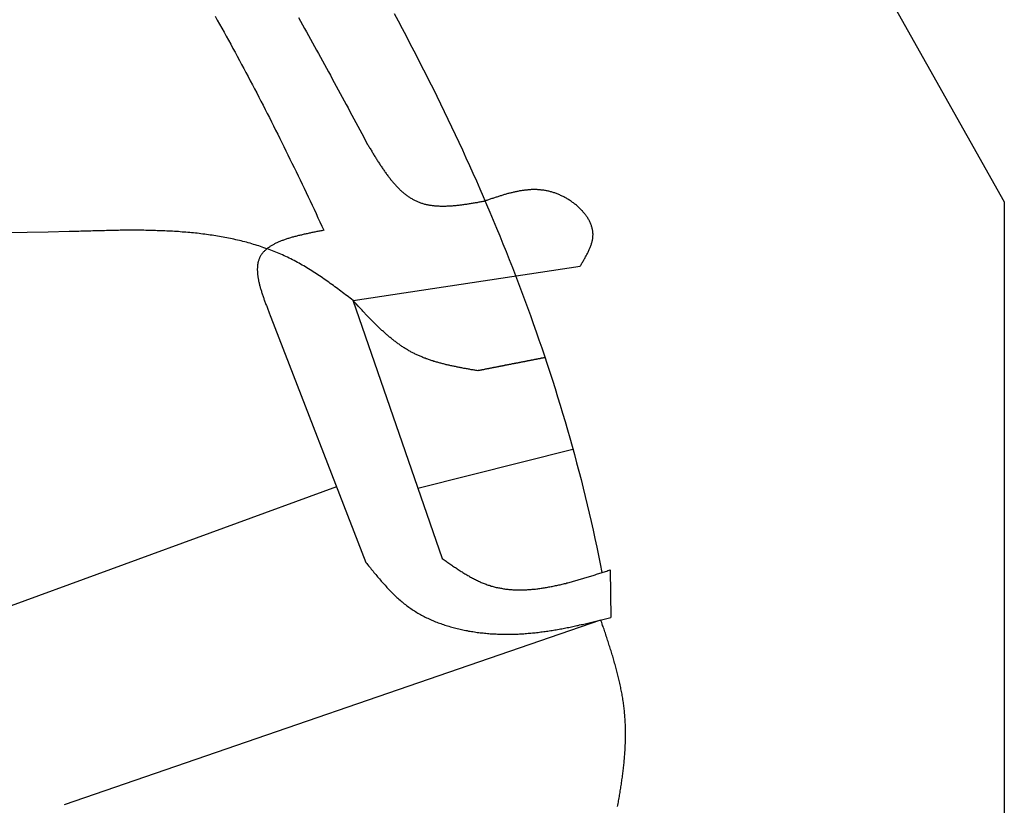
# Model space of a CAD drawing. Extents: x 1073 to 6773, y 5791 to 12316.
# Tile 61 of 62: x 5459 to 6273, y 11017 to 11667. Entities that reach past the tile are written whole.
import ezdxf

# ---------------------------------------------------------------- set-up
doc = ezdxf.new("R2010")
doc.units = 0
doc.layers.get('0').update_dxf_attribs({"linetype": 'CONTINUOUS'})
doc.layers.add('AM_0', color=7, linetype='CONTINUOUS')
doc.layers.add('CAR', color=10, linetype='CONTINUOUS')

msp = doc.modelspace()

# ---------------------------------------------------------------- linework, layer by layer
msp.add_line((6272.78, 11515.9), (6272.78, 8115.9))
at = {"layer": 'AM_0'}
msp.add_line((5822.78, 12315.9), (6272.78, 11515.9), dxfattribs=at)
at = {"layer": 'CAR'}
for p, q in [((5734.42, 11434.53), (5922.08, 11462.79)), ((5734.35, 11434.79), (5808.21, 11221.17)), ((5666.55, 11420.84), (5745.01, 11218.03)), ((5788.05, 11279.46), (5916.2, 11311.62)), ((5720.85, 11280.48), (5195.24, 11088.37)), ((5947, 11211.83), (5947.56, 11172.58)), ((5495.82, 11018.02), (5939.25, 11170.49))]:
    msp.add_line(p, q, dxfattribs=at)
for points in [[(5768.4, 11671.8, 0), (5771.7, 11665.6, 0), (5774.98, 11659.4, 0), (5778.25, 11653.2, 0), (5781.49, 11647, 0), (5784.71, 11640.8, 0), (5787.92, 11634.6, 0), (5791.11, 11628.3, 0), (5794.27, 11622.1, 0), (5797.42, 11615.8, 0), (5800.54, 11609.6, 0), (5803.65, 11603.3, 0), (5806.73, 11597, 0), (5809.8, 11590.6, 0), (5812.84, 11584.3, 0), (5815.86, 11578, 0), (5818.86, 11571.6, 0), (5821.83, 11565.3, 0), (5824.78, 11558.9, 0), (5827.71, 11552.5, 0), (5830.62, 11546.1, 0), (5833.5, 11539.7, 0), (5836.36, 11533.3, 0), (5839.2, 11526.8, 0), (5842.01, 11520.4, 0), (5844.79, 11513.9, 0), (5847.55, 11507.4, 0), (5850.29, 11500.9, 0), (5853, 11494.4, 0), (5855.68, 11487.9, 0), (5858.34, 11481.4, 0), (5860.98, 11474.9, 0), (5863.58, 11468.3, 0), (5866.16, 11461.7, 0), (5868.71, 11455.2, 0), (5871.24, 11448.6, 0), (5873.73, 11442, 0), (5876.2, 11435.3, 0), (5878.64, 11428.7, 0), (5881.05, 11422.1, 0), (5883.44, 11415.4, 0), (5885.79, 11408.7, 0), (5888.12, 11402.1, 0), (5890.41, 11395.4, 0), (5892.68, 11388.7, 0), (5894.91, 11381.9, 0), (5897.12, 11375.2, 0), (5899.29, 11368.5, 0), (5901.43, 11361.7, 0), (5903.54, 11354.9, 0), (5905.62, 11348.1, 0), (5907.67, 11341.3, 0), (5909.69, 11334.5, 0), (5911.67, 11327.7, 0), (5913.62, 11320.9, 0), (5915.54, 11314, 0), (5917.42, 11307.1, 0), (5919.27, 11300.3, 0), (5921.09, 11293.4, 0), (5922.87, 11286.5, 0), (5924.62, 11279.5, 0), (5926.33, 11272.6, 0), (5928.01, 11265.7, 0), (5929.65, 11258.7, 0), (5931.26, 11251.7, 0), (5932.83, 11244.7, 0), (5934.37, 11237.7, 0), (5935.87, 11230.7, 0), (5937.33, 11223.7, 0), (5938.75, 11216.7, 0), (5940.14, 11209.6, 0)], [(5620.37, 11669.5, 0), (5622.23, 11666.2, 0), (5624.08, 11662.9, 0), (5625.93, 11659.6, 0), (5627.78, 11656.3, 0), (5629.62, 11652.9, 0), (5631.45, 11649.6, 0), (5633.28, 11646.3, 0), (5635.11, 11642.9, 0), (5636.93, 11639.6, 0), (5638.74, 11636.3, 0), (5640.55, 11632.9, 0), (5642.35, 11629.6, 0), (5644.15, 11626.2, 0), (5645.94, 11622.8, 0), (5647.73, 11619.5, 0), (5649.51, 11616.1, 0), (5651.29, 11612.7, 0), (5653.06, 11609.4, 0), (5654.82, 11606, 0), (5656.58, 11602.6, 0), (5658.33, 11599.2, 0), (5660.07, 11595.8, 0), (5661.81, 11592.4, 0), (5663.55, 11589, 0), (5665.27, 11585.6, 0), (5667, 11582.2, 0), (5668.71, 11578.8, 0), (5670.43, 11575.4, 0), (5672.13, 11572, 0), (5673.84, 11568.5, 0), (5675.53, 11565.1, 0), (5677.22, 11561.7, 0), (5678.91, 11558.2, 0), (5680.6, 11554.8, 0), (5682.28, 11551.4, 0), (5683.95, 11547.9, 0), (5685.62, 11544.5, 0), (5687.29, 11541, 0), (5688.96, 11537.6, 0), (5690.62, 11534.1, 0), (5692.28, 11530.7, 0), (5693.93, 11527.2, 0), (5695.58, 11523.7, 0), (5697.23, 11520.3, 0), (5698.88, 11516.8, 0), (5700.53, 11513.3, 0), (5702.17, 11509.9, 0), (5703.81, 11506.4, 0), (5705.44, 11502.9, 0), (5707.08, 11499.5, 0), (5708.71, 11496, 0), (5710.35, 11492.5, 0)], [(5689.45, 11668.4, 0), (5691.1, 11665.4, 0), (5692.75, 11662.4, 0), (5694.39, 11659.4, 0), (5696.04, 11656.5, 0), (5697.68, 11653.5, 0), (5699.33, 11650.5, 0), (5700.97, 11647.5, 0), (5702.61, 11644.5, 0), (5704.24, 11641.5, 0), (5705.88, 11638.5, 0), (5707.51, 11635.5, 0), (5709.14, 11632.5, 0), (5710.78, 11629.5, 0), (5712.41, 11626.5, 0), (5714.04, 11623.6, 0), (5715.66, 11620.6, 0), (5717.29, 11617.6, 0), (5718.91, 11614.6, 0), (5720.54, 11611.6, 0), (5722.16, 11608.6, 0), (5723.79, 11605.6, 0), (5725.41, 11602.6, 0), (5727.03, 11599.6, 0), (5728.65, 11596.6, 0), (5730.27, 11593.6, 0), (5731.89, 11590.6, 0), (5733.51, 11587.6, 0), (5735.12, 11584.6, 0), (5736.74, 11581.6, 0), (5738.36, 11578.6, 0), (5739.98, 11575.6, 0), (5741.59, 11572.5, 0), (5743.21, 11569.5, 0), (5744.82, 11566.5, 0), (5746.44, 11563.5, 0)], [(5746.44, 11563.5, 0), (5746.87, 11562.8, 0), (5747.29, 11562.1, 0), (5747.72, 11561.4, 0), (5748.15, 11560.7, 0), (5748.57, 11560, 0), (5749, 11559.3, 0), (5749.43, 11558.6, 0), (5749.85, 11557.9, 0), (5750.28, 11557.1, 0), (5750.71, 11556.4, 0), (5751.14, 11555.7, 0), (5751.57, 11555, 0), (5752, 11554.3, 0), (5752.43, 11553.6, 0), (5752.86, 11552.9, 0), (5753.3, 11552.2, 0), (5753.73, 11551.5, 0), (5754.16, 11550.8, 0), (5754.6, 11550.2, 0), (5755.04, 11549.5, 0), (5755.47, 11548.8, 0), (5755.91, 11548.1, 0), (5756.35, 11547.4, 0), (5756.79, 11546.7, 0), (5757.24, 11546.1, 0), (5757.68, 11545.4, 0), (5758.13, 11544.7, 0), (5758.57, 11544.1, 0), (5759.02, 11543.4, 0), (5759.47, 11542.7, 0), (5759.93, 11542.1, 0), (5760.38, 11541.4, 0), (5760.84, 11540.8, 0), (5761.29, 11540.2, 0), (5761.75, 11539.5, 0), (5762.21, 11538.9, 0), (5762.68, 11538.3, 0), (5763.14, 11537.6, 0), (5763.61, 11537, 0), (5764.08, 11536.4, 0), (5764.55, 11535.8, 0), (5765.03, 11535.2, 0), (5765.5, 11534.6, 0), (5765.98, 11534, 0), (5766.46, 11533.4, 0), (5766.95, 11532.8, 0), (5767.43, 11532.3, 0), (5767.92, 11531.7, 0), (5768.42, 11531.1, 0), (5768.91, 11530.6, 0), (5769.41, 11530, 0), (5769.91, 11529.5, 0), (5770.41, 11528.9, 0), (5770.92, 11528.4, 0), (5771.43, 11527.9, 0), (5771.94, 11527.4, 0), (5772.45, 11526.8, 0), (5772.97, 11526.3, 0), (5773.5, 11525.8, 0), (5774.02, 11525.4, 0), (5774.55, 11524.9, 0), (5775.08, 11524.4, 0), (5775.62, 11523.9, 0), (5776.16, 11523.5, 0), (5776.7, 11523, 0), (5777.24, 11522.6, 0), (5777.79, 11522.2, 0), (5778.35, 11521.7, 0), (5778.91, 11521.3, 0), (5779.47, 11520.9, 0), (5780.03, 11520.5, 0), (5780.6, 11520.1, 0), (5781.18, 11519.8, 0), (5781.75, 11519.4, 0), (5782.33, 11519, 0), (5782.92, 11518.7, 0), (5783.51, 11518.3, 0), (5784.1, 11518, 0), (5784.7, 11517.7, 0), (5785.31, 11517.4, 0), (5785.91, 11517.1, 0), (5786.53, 11516.8, 0), (5787.14, 11516.5, 0), (5787.76, 11516.2, 0), (5788.39, 11516, 0), (5789.02, 11515.7, 0), (5789.66, 11515.5, 0), (5790.3, 11515.2, 0), (5790.94, 11515, 0), (5791.59, 11514.8, 0), (5792.25, 11514.6, 0), (5792.9, 11514.4, 0), (5793.57, 11514.2, 0), (5794.23, 11514.1, 0), (5794.9, 11513.9, 0), (5795.58, 11513.8, 0), (5796.26, 11513.6, 0), (5796.94, 11513.5, 0), (5797.63, 11513.4, 0), (5798.32, 11513.3, 0), (5799.01, 11513.2, 0), (5799.71, 11513.1, 0), (5800.41, 11513, 0), (5801.12, 11512.9, 0), (5801.83, 11512.8, 0), (5802.54, 11512.8, 0), (5803.26, 11512.7, 0), (5803.98, 11512.6, 0), (5804.7, 11512.6, 0), (5805.43, 11512.6, 0), (5806.16, 11512.5, 0), (5806.89, 11512.5, 0), (5807.62, 11512.5, 0), (5808.36, 11512.5, 0), (5809.1, 11512.5, 0), (5809.85, 11512.5, 0), (5810.59, 11512.5, 0), (5811.34, 11512.5, 0), (5812.1, 11512.6, 0), (5812.85, 11512.6, 0), (5813.61, 11512.6, 0), (5814.37, 11512.7, 0), (5815.13, 11512.7, 0), (5815.89, 11512.8, 0), (5816.66, 11512.8, 0), (5817.43, 11512.9, 0), (5818.2, 11513, 0), (5818.97, 11513, 0), (5819.75, 11513.1, 0), (5820.52, 11513.2, 0), (5821.3, 11513.3, 0), (5822.08, 11513.4, 0), (5822.87, 11513.5, 0), (5823.65, 11513.5, 0), (5824.44, 11513.6, 0), (5825.22, 11513.8, 0), (5826.01, 11513.9, 0), (5826.8, 11514, 0), (5827.59, 11514.1, 0), (5828.39, 11514.2, 0), (5829.18, 11514.3, 0), (5829.97, 11514.4, 0), (5830.77, 11514.6, 0), (5831.57, 11514.7, 0), (5832.37, 11514.8, 0), (5833.17, 11515, 0), (5833.97, 11515.1, 0), (5834.77, 11515.2, 0), (5835.57, 11515.4, 0), (5836.37, 11515.5, 0), (5837.17, 11515.6, 0), (5837.97, 11515.8, 0), (5838.78, 11515.9, 0), (5839.58, 11516.1, 0), (5840.39, 11516.2, 0), (5841.19, 11516.3, 0), (5842, 11516.5, 0), (5842.8, 11516.6, 0), (5843.61, 11516.8, 0)], [(5922.08, 11462.8, 0), (5922.47, 11463.4, 0), (5922.87, 11464.1, 0), (5923.27, 11464.7, 0), (5923.66, 11465.4, 0), (5924.06, 11466, 0), (5924.45, 11466.7, 0), (5924.83, 11467.4, 0), (5925.22, 11468, 0), (5925.6, 11468.7, 0), (5925.97, 11469.3, 0), (5926.34, 11470, 0), (5926.71, 11470.6, 0), (5927.07, 11471.3, 0), (5927.42, 11471.9, 0), (5927.77, 11472.6, 0), (5928.11, 11473.2, 0), (5928.44, 11473.9, 0), (5928.76, 11474.5, 0), (5929.08, 11475.2, 0), (5929.38, 11475.8, 0), (5929.68, 11476.5, 0), (5929.96, 11477.1, 0), (5930.24, 11477.8, 0), (5930.5, 11478.4, 0), (5930.75, 11479.1, 0), (5930.99, 11479.7, 0), (5931.22, 11480.4, 0), (5931.43, 11481, 0), (5931.63, 11481.7, 0), (5931.82, 11482.3, 0), (5931.99, 11483, 0), (5932.14, 11483.6, 0), (5932.28, 11484.3, 0), (5932.41, 11484.9, 0), (5932.51, 11485.5, 0), (5932.6, 11486.2, 0), (5932.68, 11486.8, 0), (5932.73, 11487.5, 0), (5932.77, 11488.1, 0), (5932.78, 11488.8, 0), (5932.78, 11489.4, 0), (5932.76, 11490.1, 0), (5932.72, 11490.7, 0), (5932.65, 11491.4, 0), (5932.57, 11492, 0), (5932.47, 11492.6, 0), (5932.35, 11493.3, 0), (5932.21, 11493.9, 0), (5932.05, 11494.6, 0), (5931.87, 11495.2, 0), (5931.67, 11495.8, 0), (5931.46, 11496.5, 0), (5931.23, 11497.1, 0), (5930.98, 11497.7, 0), (5930.72, 11498.3, 0), (5930.44, 11499, 0), (5930.14, 11499.6, 0), (5929.83, 11500.2, 0), (5929.5, 11500.8, 0), (5929.16, 11501.4, 0), (5928.8, 11502, 0), (5928.42, 11502.7, 0), (5928.04, 11503.3, 0), (5927.64, 11503.8, 0), (5927.22, 11504.4, 0), (5926.8, 11505, 0), (5926.36, 11505.6, 0), (5925.9, 11506.2, 0), (5925.44, 11506.8, 0), (5924.96, 11507.3, 0), (5924.47, 11507.9, 0), (5923.97, 11508.5, 0), (5923.46, 11509, 0), (5922.94, 11509.5, 0), (5922.41, 11510.1, 0), (5921.87, 11510.6, 0), (5921.32, 11511.2, 0), (5920.75, 11511.7, 0), (5920.18, 11512.2, 0), (5919.61, 11512.7, 0), (5919.02, 11513.2, 0), (5918.42, 11513.7, 0), (5917.82, 11514.2, 0), (5917.21, 11514.7, 0), (5916.59, 11515.1, 0), (5915.97, 11515.6, 0), (5915.34, 11516, 0), (5914.7, 11516.5, 0), (5914.06, 11516.9, 0), (5913.41, 11517.4, 0), (5912.76, 11517.8, 0), (5912.1, 11518.2, 0), (5911.43, 11518.6, 0), (5910.77, 11519, 0), (5910.1, 11519.4, 0), (5909.42, 11519.7, 0), (5908.74, 11520.1, 0), (5908.06, 11520.5, 0), (5907.38, 11520.8, 0), (5906.69, 11521.1, 0), (5906, 11521.4, 0), (5905.31, 11521.8, 0), (5904.62, 11522.1, 0), (5903.93, 11522.4, 0), (5903.24, 11522.6, 0), (5902.55, 11522.9, 0), (5901.85, 11523.2, 0), (5901.16, 11523.4, 0), (5900.46, 11523.6, 0), (5899.77, 11523.8, 0), (5899.08, 11524.1, 0), (5898.38, 11524.3, 0), (5897.69, 11524.4, 0), (5897, 11524.6, 0), (5896.3, 11524.8, 0), (5895.61, 11524.9, 0), (5894.92, 11525.1, 0), (5894.22, 11525.2, 0), (5893.53, 11525.3, 0), (5892.84, 11525.5, 0), (5892.14, 11525.6, 0), (5891.45, 11525.7, 0), (5890.76, 11525.7, 0), (5890.06, 11525.8, 0), (5889.37, 11525.9, 0), (5888.68, 11525.9, 0), (5887.98, 11526, 0), (5887.29, 11526, 0), (5886.6, 11526.1, 0), (5885.9, 11526.1, 0), (5885.21, 11526.1, 0), (5884.52, 11526.1, 0), (5883.82, 11526.1, 0), (5883.13, 11526.1, 0), (5882.44, 11526.1, 0), (5881.74, 11526.1, 0), (5881.05, 11526, 0), (5880.36, 11526, 0), (5879.66, 11525.9, 0), (5878.97, 11525.9, 0), (5878.28, 11525.8, 0), (5877.58, 11525.7, 0), (5876.89, 11525.7, 0), (5876.2, 11525.6, 0), (5875.5, 11525.5, 0), (5874.81, 11525.4, 0), (5874.12, 11525.3, 0), (5873.42, 11525.2, 0), (5872.73, 11525.1, 0), (5872.04, 11525, 0), (5871.34, 11524.8, 0), (5870.65, 11524.7, 0), (5869.95, 11524.6, 0), (5869.26, 11524.4, 0), (5868.57, 11524.3, 0), (5867.87, 11524.1, 0), (5867.18, 11524, 0), (5866.49, 11523.8, 0), (5865.79, 11523.6, 0), (5865.1, 11523.5, 0), (5864.41, 11523.3, 0), (5863.71, 11523.1, 0), (5863.02, 11522.9, 0), (5862.33, 11522.8, 0), (5861.63, 11522.6, 0), (5860.94, 11522.4, 0), (5860.25, 11522.2, 0), (5859.55, 11522, 0), (5858.86, 11521.8, 0), (5858.17, 11521.6, 0), (5857.47, 11521.4, 0), (5856.78, 11521.1, 0), (5856.09, 11520.9, 0), (5855.39, 11520.7, 0), (5854.7, 11520.5, 0), (5854.01, 11520.3, 0), (5853.31, 11520, 0), (5852.62, 11519.8, 0), (5851.93, 11519.6, 0), (5851.23, 11519.4, 0), (5850.54, 11519.1, 0), (5849.85, 11518.9, 0), (5849.15, 11518.7, 0), (5848.46, 11518.4, 0), (5847.77, 11518.2, 0), (5847.07, 11518, 0), (5846.38, 11517.7, 0), (5845.69, 11517.5, 0), (5844.99, 11517.2, 0), (5844.3, 11517, 0), (5843.61, 11516.8, 0)], [(5734.42, 11434.5, 0), (5733.18, 11435.5, 0), (5731.93, 11436.4, 0), (5730.68, 11437.4, 0), (5729.43, 11438.3, 0), (5728.18, 11439.3, 0), (5726.93, 11440.2, 0), (5725.68, 11441.2, 0), (5724.42, 11442.1, 0), (5723.17, 11443, 0), (5721.91, 11444, 0), (5720.66, 11444.9, 0), (5719.4, 11445.8, 0), (5718.14, 11446.8, 0), (5716.88, 11447.7, 0), (5715.62, 11448.6, 0), (5714.35, 11449.5, 0), (5713.09, 11450.4, 0), (5711.82, 11451.3, 0), (5710.55, 11452.2, 0), (5709.27, 11453.1, 0), (5707.99, 11454, 0), (5706.71, 11454.8, 0), (5705.43, 11455.7, 0), (5704.15, 11456.5, 0), (5702.86, 11457.4, 0), (5701.56, 11458.2, 0), (5700.27, 11459.1, 0), (5698.97, 11459.9, 0), (5697.67, 11460.7, 0), (5696.36, 11461.5, 0), (5695.05, 11462.3, 0), (5693.73, 11463.1, 0), (5692.41, 11463.8, 0), (5691.09, 11464.6, 0), (5689.76, 11465.3, 0), (5688.43, 11466, 0), (5687.09, 11466.8, 0), (5685.75, 11467.5, 0), (5684.4, 11468.2, 0), (5683.05, 11468.8, 0), (5681.69, 11469.5, 0), (5680.33, 11470.2, 0), (5678.96, 11470.8, 0), (5677.59, 11471.4, 0), (5676.22, 11472.1, 0), (5674.84, 11472.7, 0), (5673.45, 11473.3, 0), (5672.06, 11473.9, 0), (5670.67, 11474.4, 0), (5669.27, 11475, 0), (5667.87, 11475.6, 0), (5666.47, 11476.1, 0), (5665.06, 11476.6, 0), (5663.64, 11477.1, 0), (5662.22, 11477.6, 0), (5660.8, 11478.1, 0), (5659.37, 11478.6, 0), (5657.94, 11479.1, 0), (5656.51, 11479.6, 0), (5655.07, 11480, 0), (5653.63, 11480.5, 0), (5652.18, 11480.9, 0), (5650.73, 11481.3, 0), (5649.27, 11481.8, 0), (5647.82, 11482.2, 0), (5646.36, 11482.6, 0), (5644.89, 11482.9, 0), (5643.42, 11483.3, 0), (5641.95, 11483.7, 0), (5640.47, 11484, 0), (5638.99, 11484.4, 0), (5637.51, 11484.7, 0), (5636.02, 11485.1, 0), (5634.53, 11485.4, 0), (5633.04, 11485.7, 0), (5631.54, 11486, 0), (5630.04, 11486.3, 0), (5628.54, 11486.6, 0), (5627.04, 11486.9, 0), (5625.53, 11487.1, 0), (5624.01, 11487.4, 0), (5622.5, 11487.7, 0), (5620.98, 11487.9, 0), (5619.46, 11488.2, 0), (5617.93, 11488.4, 0), (5616.41, 11488.6, 0), (5614.87, 11488.8, 0), (5613.34, 11489, 0), (5611.81, 11489.2, 0), (5610.27, 11489.4, 0), (5608.73, 11489.6, 0), (5607.18, 11489.8, 0), (5605.63, 11490, 0), (5604.08, 11490.1, 0), (5602.53, 11490.3, 0), (5600.98, 11490.5, 0), (5599.42, 11490.6, 0), (5597.86, 11490.7, 0), (5596.3, 11490.9, 0), (5594.74, 11491, 0), (5593.17, 11491.1, 0), (5591.6, 11491.2, 0), (5590.03, 11491.4, 0), (5588.46, 11491.5, 0), (5586.88, 11491.6, 0), (5585.3, 11491.7, 0), (5583.72, 11491.7, 0), (5582.14, 11491.8, 0), (5580.56, 11491.9, 0), (5578.97, 11492, 0), (5577.38, 11492, 0), (5575.79, 11492.1, 0), (5574.2, 11492.2, 0), (5572.61, 11492.2, 0), (5571.01, 11492.3, 0), (5569.42, 11492.3, 0), (5567.82, 11492.4, 0), (5566.22, 11492.4, 0), (5564.62, 11492.4, 0), (5563.01, 11492.4, 0), (5561.41, 11492.5, 0), (5559.8, 11492.5, 0), (5558.19, 11492.5, 0), (5556.59, 11492.5, 0), (5554.97, 11492.5, 0), (5553.36, 11492.5, 0), (5551.75, 11492.5, 0), (5550.13, 11492.5, 0), (5548.52, 11492.5, 0), (5546.9, 11492.5, 0), (5545.28, 11492.5, 0), (5543.66, 11492.5, 0), (5542.04, 11492.5, 0), (5540.42, 11492.4, 0), (5538.8, 11492.4, 0), (5537.18, 11492.4, 0), (5535.55, 11492.4, 0), (5533.93, 11492.3, 0), (5532.3, 11492.3, 0), (5530.68, 11492.3, 0), (5529.05, 11492.2, 0), (5527.42, 11492.2, 0), (5525.79, 11492.2, 0), (5524.16, 11492.1, 0), (5522.53, 11492.1, 0), (5520.9, 11492, 0), (5519.27, 11492, 0), (5517.64, 11491.9, 0), (5516.01, 11491.9, 0), (5514.37, 11491.8, 0), (5512.74, 11491.8, 0), (5511.11, 11491.7, 0), (5509.48, 11491.7, 0), (5507.84, 11491.6, 0), (5506.21, 11491.6, 0), (5504.57, 11491.5, 0), (5502.94, 11491.5, 0), (5501.31, 11491.4, 0), (5499.67, 11491.4, 0)], [(5710.35, 11492.5, 0), (5709.52, 11492.3, 0), (5708.7, 11492.2, 0), (5707.87, 11492, 0), (5707.05, 11491.9, 0), (5706.22, 11491.7, 0), (5705.4, 11491.5, 0), (5704.58, 11491.4, 0), (5703.76, 11491.2, 0), (5702.94, 11491, 0), (5702.12, 11490.9, 0), (5701.3, 11490.7, 0), (5700.49, 11490.6, 0), (5699.67, 11490.4, 0), (5698.86, 11490.2, 0), (5698.05, 11490, 0), (5697.25, 11489.9, 0), (5696.45, 11489.7, 0), (5695.65, 11489.5, 0), (5694.85, 11489.4, 0), (5694.05, 11489.2, 0), (5693.26, 11489, 0), (5692.48, 11488.8, 0), (5691.69, 11488.6, 0), (5690.91, 11488.5, 0), (5690.14, 11488.3, 0), (5689.37, 11488.1, 0), (5688.6, 11487.9, 0), (5687.84, 11487.7, 0), (5687.08, 11487.5, 0), (5686.32, 11487.3, 0), (5685.58, 11487.1, 0), (5684.83, 11486.9, 0), (5684.1, 11486.7, 0), (5683.36, 11486.5, 0), (5682.64, 11486.3, 0), (5681.92, 11486, 0), (5681.2, 11485.8, 0), (5680.49, 11485.6, 0), (5679.79, 11485.4, 0), (5679.09, 11485.2, 0), (5678.4, 11484.9, 0), (5677.72, 11484.7, 0), (5677.05, 11484.4, 0), (5676.38, 11484.2, 0), (5675.72, 11484, 0), (5675.06, 11483.7, 0), (5674.42, 11483.4, 0), (5673.78, 11483.2, 0), (5673.15, 11482.9, 0), (5672.53, 11482.7, 0), (5671.92, 11482.4, 0), (5671.31, 11482.1, 0), (5670.72, 11481.8, 0), (5670.13, 11481.5, 0), (5669.55, 11481.2, 0), (5668.98, 11480.9, 0), (5668.42, 11480.6, 0), (5667.87, 11480.3, 0), (5667.33, 11480, 0), (5666.8, 11479.7, 0), (5666.28, 11479.4, 0), (5665.77, 11479.1, 0), (5665.27, 11478.7, 0), (5664.78, 11478.4, 0), (5664.3, 11478, 0), (5663.83, 11477.7, 0), (5663.37, 11477.3, 0), (5662.92, 11477, 0), (5662.49, 11476.6, 0), (5662.07, 11476.2, 0), (5661.65, 11475.9, 0), (5661.25, 11475.5, 0), (5660.87, 11475.1, 0), (5660.49, 11474.7, 0), (5660.13, 11474.3, 0), (5659.77, 11473.9, 0), (5659.44, 11473.4, 0), (5659.11, 11473, 0), (5658.8, 11472.6, 0), (5658.5, 11472.2, 0), (5658.21, 11471.7, 0), (5657.94, 11471.3, 0), (5657.68, 11470.8, 0), (5657.44, 11470.3, 0), (5657.2, 11469.8, 0), (5656.99, 11469.4, 0), (5656.78, 11468.9, 0), (5656.6, 11468.4, 0), (5656.42, 11467.9, 0), (5656.26, 11467.4, 0), (5656.11, 11466.8, 0), (5655.97, 11466.3, 0), (5655.85, 11465.8, 0), (5655.74, 11465.2, 0), (5655.64, 11464.7, 0), (5655.56, 11464.1, 0), (5655.49, 11463.6, 0), (5655.42, 11463, 0), (5655.37, 11462.4, 0), (5655.34, 11461.9, 0), (5655.31, 11461.3, 0), (5655.3, 11460.7, 0), (5655.29, 11460.1, 0), (5655.3, 11459.5, 0), (5655.31, 11458.9, 0), (5655.34, 11458.3, 0), (5655.38, 11457.7, 0), (5655.43, 11457, 0), (5655.49, 11456.4, 0), (5655.55, 11455.8, 0), (5655.63, 11455.1, 0), (5655.72, 11454.5, 0), (5655.81, 11453.8, 0), (5655.91, 11453.2, 0), (5656.03, 11452.5, 0), (5656.15, 11451.9, 0), (5656.28, 11451.2, 0), (5656.41, 11450.5, 0), (5656.56, 11449.9, 0), (5656.71, 11449.2, 0), (5656.87, 11448.5, 0), (5657.04, 11447.8, 0), (5657.21, 11447.1, 0), (5657.4, 11446.4, 0), (5657.59, 11445.7, 0), (5657.78, 11445, 0), (5657.98, 11444.3, 0), (5658.19, 11443.6, 0), (5658.4, 11442.9, 0), (5658.62, 11442.2, 0), (5658.85, 11441.5, 0), (5659.08, 11440.7, 0), (5659.31, 11440, 0), (5659.55, 11439.3, 0), (5659.8, 11438.6, 0), (5660.05, 11437.8, 0), (5660.3, 11437.1, 0), (5660.56, 11436.4, 0), (5660.82, 11435.6, 0), (5661.09, 11434.9, 0), (5661.36, 11434.1, 0), (5661.63, 11433.4, 0), (5661.91, 11432.7, 0), (5662.19, 11431.9, 0), (5662.47, 11431.2, 0), (5662.76, 11430.4, 0), (5663.05, 11429.7, 0), (5663.34, 11428.9, 0), (5663.63, 11428.2, 0), (5663.93, 11427.4, 0), (5664.22, 11426.6, 0), (5664.52, 11425.9, 0), (5664.82, 11425.1, 0), (5665.12, 11424.4, 0), (5665.42, 11423.6, 0), (5665.72, 11422.9, 0), (5666.02, 11422.1, 0), (5666.33, 11421.3, 0), (5666.63, 11420.6, 0)], [(5499.67, 11491.4, 0), (5482.31, 11491.1, 0), (5464.96, 11490.8, 0), (5447.6, 11490.5, 0)], [(5837.52, 11376.4, 0), (5836.74, 11376.5, 0), (5835.97, 11376.7, 0), (5835.2, 11376.8, 0), (5834.43, 11376.9, 0), (5833.65, 11377.1, 0), (5832.88, 11377.2, 0), (5832.11, 11377.3, 0), (5831.34, 11377.5, 0), (5830.57, 11377.6, 0), (5829.8, 11377.7, 0), (5829.03, 11377.9, 0), (5828.26, 11378, 0), (5827.49, 11378.2, 0), (5826.72, 11378.3, 0), (5825.95, 11378.4, 0), (5825.18, 11378.6, 0), (5824.42, 11378.7, 0), (5823.65, 11378.9, 0), (5822.88, 11379, 0), (5822.12, 11379.2, 0), (5821.36, 11379.3, 0), (5820.59, 11379.5, 0), (5819.83, 11379.6, 0), (5819.07, 11379.8, 0), (5818.31, 11379.9, 0), (5817.55, 11380.1, 0), (5816.79, 11380.2, 0), (5816.04, 11380.4, 0), (5815.28, 11380.6, 0), (5814.53, 11380.7, 0), (5813.77, 11380.9, 0), (5813.02, 11381.1, 0), (5812.27, 11381.3, 0), (5811.52, 11381.4, 0), (5810.78, 11381.6, 0), (5810.03, 11381.8, 0), (5809.28, 11382, 0), (5808.54, 11382.2, 0), (5807.8, 11382.4, 0), (5807.06, 11382.6, 0), (5806.32, 11382.7, 0), (5805.59, 11382.9, 0), (5804.85, 11383.2, 0), (5804.12, 11383.4, 0), (5803.39, 11383.6, 0), (5802.66, 11383.8, 0), (5801.93, 11384, 0), (5801.21, 11384.2, 0), (5800.49, 11384.5, 0), (5799.76, 11384.7, 0), (5799.05, 11384.9, 0), (5798.33, 11385.2, 0), (5797.62, 11385.4, 0), (5796.9, 11385.6, 0), (5796.19, 11385.9, 0), (5795.49, 11386.2, 0), (5794.78, 11386.4, 0), (5794.08, 11386.7, 0), (5793.38, 11386.9, 0), (5792.68, 11387.2, 0), (5791.99, 11387.5, 0), (5791.29, 11387.8, 0), (5790.6, 11388.1, 0), (5789.92, 11388.4, 0), (5789.23, 11388.7, 0), (5788.55, 11389, 0), (5787.87, 11389.3, 0), (5787.19, 11389.6, 0), (5786.52, 11389.9, 0), (5785.85, 11390.2, 0), (5785.18, 11390.6, 0), (5784.52, 11390.9, 0), (5783.86, 11391.2, 0), (5783.2, 11391.6, 0), (5782.54, 11391.9, 0), (5781.89, 11392.3, 0), (5781.24, 11392.6, 0), (5780.59, 11393, 0), (5779.95, 11393.4, 0), (5779.31, 11393.8, 0), (5778.67, 11394.2, 0), (5778.03, 11394.5, 0), (5777.4, 11394.9, 0), (5776.77, 11395.3, 0), (5776.14, 11395.7, 0), (5775.52, 11396.1, 0), (5774.89, 11396.6, 0), (5774.27, 11397, 0), (5773.66, 11397.4, 0), (5773.04, 11397.8, 0), (5772.43, 11398.3, 0), (5771.82, 11398.7, 0), (5771.21, 11399.1, 0), (5770.6, 11399.6, 0), (5770, 11400, 0), (5769.4, 11400.5, 0), (5768.8, 11400.9, 0), (5768.2, 11401.4, 0), (5767.6, 11401.9, 0), (5767.01, 11402.3, 0), (5766.42, 11402.8, 0), (5765.83, 11403.3, 0), (5765.24, 11403.8, 0), (5764.66, 11404.2, 0), (5764.07, 11404.7, 0), (5763.49, 11405.2, 0), (5762.91, 11405.7, 0), (5762.33, 11406.2, 0), (5761.76, 11406.7, 0), (5761.18, 11407.2, 0), (5760.61, 11407.7, 0), (5760.04, 11408.2, 0), (5759.47, 11408.8, 0), (5758.9, 11409.3, 0), (5758.33, 11409.8, 0), (5757.77, 11410.3, 0), (5757.21, 11410.8, 0), (5756.64, 11411.4, 0), (5756.08, 11411.9, 0), (5755.52, 11412.4, 0), (5754.97, 11413, 0), (5754.41, 11413.5, 0), (5753.85, 11414, 0), (5753.3, 11414.6, 0), (5752.75, 11415.1, 0), (5752.2, 11415.7, 0), (5751.65, 11416.2, 0), (5751.1, 11416.8, 0), (5750.55, 11417.3, 0), (5750, 11417.9, 0), (5749.45, 11418.4, 0), (5748.91, 11419, 0), (5748.36, 11419.6, 0), (5747.82, 11420.1, 0), (5747.28, 11420.7, 0), (5746.74, 11421.2, 0), (5746.2, 11421.8, 0), (5745.66, 11422.4, 0), (5745.12, 11423, 0), (5744.58, 11423.5, 0), (5744.04, 11424.1, 0), (5743.5, 11424.7, 0), (5742.96, 11425.2, 0), (5742.43, 11425.8, 0), (5741.89, 11426.4, 0), (5741.36, 11427, 0), (5740.82, 11427.6, 0), (5740.29, 11428.1, 0), (5739.75, 11428.7, 0), (5739.22, 11429.3, 0), (5738.69, 11429.9, 0), (5738.15, 11430.5, 0), (5737.62, 11431, 0), (5737.09, 11431.6, 0), (5736.55, 11432.2, 0), (5736.02, 11432.8, 0), (5735.49, 11433.4, 0), (5734.96, 11433.9, 0), (5734.42, 11434.5, 0)], [(5893.13, 11387.3, 0), (5892.69, 11387.2, 0), (5892.25, 11387.1, 0), (5891.81, 11387, 0), (5891.38, 11386.9, 0), (5890.94, 11386.9, 0), (5890.5, 11386.8, 0), (5890.06, 11386.7, 0), (5889.62, 11386.6, 0), (5889.19, 11386.5, 0), (5888.75, 11386.4, 0), (5888.31, 11386.3, 0), (5887.87, 11386.3, 0), (5887.43, 11386.2, 0), (5887, 11386.1, 0), (5886.56, 11386, 0), (5886.12, 11385.9, 0), (5885.68, 11385.8, 0), (5885.25, 11385.7, 0), (5884.81, 11385.7, 0), (5884.37, 11385.6, 0), (5883.93, 11385.5, 0), (5883.49, 11385.4, 0), (5883.06, 11385.3, 0), (5882.62, 11385.2, 0), (5882.18, 11385.1, 0), (5881.74, 11385.1, 0), (5881.3, 11385, 0), (5880.87, 11384.9, 0), (5880.43, 11384.8, 0), (5879.99, 11384.7, 0), (5879.55, 11384.6, 0), (5879.12, 11384.5, 0), (5878.68, 11384.5, 0), (5878.24, 11384.4, 0), (5877.8, 11384.3, 0), (5877.36, 11384.2, 0), (5876.93, 11384.1, 0), (5876.49, 11384, 0), (5876.05, 11383.9, 0), (5875.61, 11383.9, 0), (5875.17, 11383.8, 0), (5874.74, 11383.7, 0), (5874.3, 11383.6, 0), (5873.86, 11383.5, 0), (5873.42, 11383.4, 0), (5872.98, 11383.3, 0), (5872.55, 11383.3, 0), (5872.11, 11383.2, 0), (5871.67, 11383.1, 0), (5871.23, 11383, 0), (5870.8, 11382.9, 0), (5870.36, 11382.8, 0), (5869.92, 11382.7, 0), (5869.48, 11382.7, 0), (5869.04, 11382.6, 0), (5868.61, 11382.5, 0), (5868.17, 11382.4, 0), (5867.73, 11382.3, 0), (5867.29, 11382.2, 0), (5866.85, 11382.1, 0), (5866.42, 11382.1, 0), (5865.98, 11382, 0), (5865.54, 11381.9, 0), (5865.1, 11381.8, 0), (5864.66, 11381.7, 0), (5864.23, 11381.6, 0), (5863.79, 11381.5, 0), (5863.35, 11381.5, 0), (5862.91, 11381.4, 0), (5862.48, 11381.3, 0), (5862.04, 11381.2, 0), (5861.6, 11381.1, 0), (5861.16, 11381, 0), (5860.72, 11380.9, 0), (5860.29, 11380.9, 0), (5859.85, 11380.8, 0), (5859.41, 11380.7, 0), (5858.97, 11380.6, 0), (5858.53, 11380.5, 0), (5858.1, 11380.4, 0), (5857.66, 11380.3, 0), (5857.22, 11380.3, 0), (5856.78, 11380.2, 0), (5856.34, 11380.1, 0), (5855.91, 11380, 0), (5855.47, 11379.9, 0), (5855.03, 11379.8, 0), (5854.59, 11379.7, 0), (5854.16, 11379.7, 0), (5853.72, 11379.6, 0), (5853.28, 11379.5, 0), (5852.84, 11379.4, 0), (5852.4, 11379.3, 0), (5851.97, 11379.2, 0), (5851.53, 11379.1, 0), (5851.09, 11379.1, 0), (5850.65, 11379, 0), (5850.21, 11378.9, 0), (5849.78, 11378.8, 0), (5849.34, 11378.7, 0), (5848.9, 11378.6, 0), (5848.46, 11378.5, 0), (5848.03, 11378.5, 0), (5847.59, 11378.4, 0), (5847.15, 11378.3, 0), (5846.71, 11378.2, 0), (5846.27, 11378.1, 0), (5845.84, 11378, 0), (5845.4, 11377.9, 0), (5844.96, 11377.9, 0), (5844.52, 11377.8, 0), (5844.08, 11377.7, 0), (5843.65, 11377.6, 0), (5843.21, 11377.5, 0), (5842.77, 11377.4, 0), (5842.33, 11377.3, 0), (5841.89, 11377.3, 0), (5841.46, 11377.2, 0), (5841.02, 11377.1, 0), (5840.58, 11377, 0), (5840.14, 11376.9, 0), (5839.71, 11376.8, 0), (5839.27, 11376.7, 0), (5838.83, 11376.7, 0), (5838.39, 11376.6, 0), (5837.95, 11376.5, 0), (5837.52, 11376.4, 0)], [(5745.01, 11218, 0), (5745.76, 11217.1, 0), (5746.5, 11216.2, 0), (5747.24, 11215.3, 0), (5747.99, 11214.3, 0), (5748.73, 11213.4, 0), (5749.48, 11212.5, 0), (5750.23, 11211.6, 0), (5750.97, 11210.7, 0), (5751.72, 11209.8, 0), (5752.48, 11208.8, 0), (5753.23, 11207.9, 0), (5753.98, 11207, 0), (5754.74, 11206.1, 0), (5755.5, 11205.2, 0), (5756.27, 11204.3, 0), (5757.03, 11203.4, 0), (5757.8, 11202.6, 0), (5758.57, 11201.7, 0), (5759.35, 11200.8, 0), (5760.13, 11199.9, 0), (5760.91, 11199.1, 0), (5761.7, 11198.2, 0), (5762.49, 11197.3, 0), (5763.28, 11196.5, 0), (5764.08, 11195.6, 0), (5764.89, 11194.8, 0), (5765.7, 11194, 0), (5766.51, 11193.1, 0), (5767.34, 11192.3, 0), (5768.16, 11191.5, 0), (5768.99, 11190.7, 0), (5769.83, 11189.9, 0), (5770.67, 11189.1, 0), (5771.53, 11188.4, 0), (5772.38, 11187.6, 0), (5773.25, 11186.8, 0), (5774.12, 11186.1, 0), (5774.99, 11185.3, 0), (5775.88, 11184.6, 0), (5776.77, 11183.9, 0), (5777.67, 11183.2, 0), (5778.58, 11182.5, 0), (5779.49, 11181.8, 0), (5780.42, 11181.1, 0), (5781.35, 11180.5, 0), (5782.29, 11179.8, 0), (5783.24, 11179.2, 0), (5784.19, 11178.5, 0), (5785.16, 11177.9, 0), (5786.13, 11177.3, 0), (5787.11, 11176.7, 0), (5788.1, 11176.1, 0), (5789.09, 11175.5, 0), (5790.1, 11175, 0), (5791.1, 11174.4, 0), (5792.12, 11173.9, 0), (5793.14, 11173.3, 0), (5794.17, 11172.8, 0), (5795.21, 11172.3, 0), (5796.25, 11171.8, 0), (5797.3, 11171.3, 0), (5798.36, 11170.8, 0), (5799.42, 11170.4, 0), (5800.49, 11169.9, 0), (5801.56, 11169.5, 0), (5802.64, 11169, 0), (5803.72, 11168.6, 0), (5804.82, 11168.2, 0), (5805.91, 11167.8, 0), (5807.01, 11167.4, 0), (5808.12, 11167, 0), (5809.23, 11166.6, 0), (5810.35, 11166.2, 0), (5811.47, 11165.8, 0), (5812.59, 11165.5, 0), (5813.72, 11165.2, 0), (5814.86, 11164.8, 0), (5815.99, 11164.5, 0), (5817.14, 11164.2, 0), (5818.28, 11163.9, 0), (5819.43, 11163.6, 0), (5820.59, 11163.3, 0), (5821.75, 11163, 0), (5822.91, 11162.8, 0), (5824.07, 11162.5, 0), (5825.24, 11162.3, 0), (5826.41, 11162, 0), (5827.58, 11161.8, 0), (5828.76, 11161.6, 0), (5829.94, 11161.3, 0), (5831.12, 11161.1, 0), (5832.31, 11160.9, 0), (5833.5, 11160.8, 0), (5834.69, 11160.6, 0), (5835.88, 11160.4, 0), (5837.07, 11160.2, 0), (5838.27, 11160.1, 0), (5839.46, 11159.9, 0), (5840.66, 11159.8, 0), (5841.86, 11159.7, 0), (5843.06, 11159.5, 0), (5844.27, 11159.4, 0), (5845.47, 11159.3, 0), (5846.67, 11159.2, 0), (5847.88, 11159.1, 0), (5849.09, 11159.1, 0), (5850.29, 11159, 0), (5851.5, 11158.9, 0), (5852.71, 11158.9, 0), (5853.92, 11158.8, 0), (5855.13, 11158.8, 0), (5856.34, 11158.7, 0), (5857.54, 11158.7, 0), (5858.75, 11158.7, 0), (5859.96, 11158.7, 0), (5861.17, 11158.7, 0), (5862.37, 11158.7, 0), (5863.58, 11158.7, 0), (5864.78, 11158.7, 0), (5865.99, 11158.7, 0), (5867.19, 11158.7, 0), (5868.39, 11158.8, 0), (5869.59, 11158.8, 0), (5870.79, 11158.8, 0), (5871.99, 11158.9, 0), (5873.18, 11159, 0), (5874.37, 11159, 0), (5875.56, 11159.1, 0), (5876.75, 11159.2, 0), (5877.94, 11159.3, 0), (5879.13, 11159.4, 0), (5880.31, 11159.5, 0), (5881.49, 11159.6, 0), (5882.67, 11159.7, 0), (5883.84, 11159.8, 0), (5885.02, 11159.9, 0), (5886.19, 11160.1, 0), (5887.36, 11160.2, 0), (5888.53, 11160.3, 0), (5889.69, 11160.5, 0), (5890.86, 11160.6, 0), (5892.02, 11160.8, 0), (5893.18, 11160.9, 0), (5894.34, 11161.1, 0), (5895.5, 11161.3, 0), (5896.66, 11161.5, 0), (5897.81, 11161.6, 0), (5898.96, 11161.8, 0), (5900.11, 11162, 0), (5901.26, 11162.2, 0), (5902.41, 11162.4, 0), (5903.56, 11162.6, 0), (5904.71, 11162.8, 0), (5905.85, 11163, 0), (5906.99, 11163.2, 0), (5908.13, 11163.4, 0), (5909.27, 11163.7, 0), (5910.41, 11163.9, 0), (5911.55, 11164.1, 0), (5912.69, 11164.3, 0), (5913.82, 11164.6, 0), (5914.96, 11164.8, 0), (5916.09, 11165.1, 0), (5917.23, 11165.3, 0), (5918.36, 11165.5, 0), (5919.49, 11165.8, 0), (5920.62, 11166, 0), (5921.75, 11166.3, 0), (5922.87, 11166.6, 0), (5924, 11166.8, 0), (5925.13, 11167.1, 0), (5926.25, 11167.3, 0), (5927.38, 11167.6, 0), (5928.5, 11167.9, 0), (5929.63, 11168.1, 0), (5930.75, 11168.4, 0), (5931.87, 11168.7, 0), (5933, 11168.9, 0), (5934.12, 11169.2, 0), (5935.24, 11169.5, 0), (5936.36, 11169.8, 0), (5937.48, 11170.1, 0), (5938.6, 11170.3, 0), (5939.72, 11170.6, 0), (5940.84, 11170.9, 0), (5941.96, 11171.2, 0), (5943.08, 11171.4, 0), (5944.2, 11171.7, 0), (5945.32, 11172, 0), (5946.44, 11172.3, 0), (5947.56, 11172.6, 0)], [(5808.21, 11221.2, 0), (5808.99, 11220.6, 0), (5809.76, 11220.1, 0), (5810.53, 11219.5, 0), (5811.3, 11219, 0), (5812.08, 11218.5, 0), (5812.85, 11217.9, 0), (5813.63, 11217.4, 0), (5814.4, 11216.8, 0), (5815.18, 11216.3, 0), (5815.95, 11215.8, 0), (5816.73, 11215.3, 0), (5817.5, 11214.7, 0), (5818.28, 11214.2, 0), (5819.06, 11213.7, 0), (5819.83, 11213.2, 0), (5820.61, 11212.6, 0), (5821.39, 11212.1, 0), (5822.17, 11211.6, 0), (5822.95, 11211.1, 0), (5823.74, 11210.6, 0), (5824.52, 11210.1, 0), (5825.3, 11209.6, 0), (5826.09, 11209.2, 0), (5826.87, 11208.7, 0), (5827.66, 11208.2, 0), (5828.45, 11207.7, 0), (5829.24, 11207.3, 0), (5830.03, 11206.8, 0), (5830.82, 11206.4, 0), (5831.62, 11205.9, 0), (5832.41, 11205.5, 0), (5833.21, 11205.1, 0), (5834.01, 11204.6, 0), (5834.81, 11204.2, 0), (5835.61, 11203.8, 0), (5836.41, 11203.4, 0), (5837.21, 11203, 0), (5838.02, 11202.6, 0), (5838.83, 11202.3, 0), (5839.64, 11201.9, 0), (5840.45, 11201.5, 0), (5841.26, 11201.2, 0), (5842.08, 11200.9, 0), (5842.9, 11200.5, 0), (5843.72, 11200.2, 0), (5844.54, 11199.9, 0), (5845.36, 11199.6, 0), (5846.19, 11199.3, 0), (5847.02, 11199.1, 0), (5847.85, 11198.8, 0), (5848.68, 11198.5, 0), (5849.51, 11198.3, 0), (5850.35, 11198.1, 0), (5851.19, 11197.8, 0), (5852.03, 11197.6, 0), (5852.87, 11197.4, 0), (5853.72, 11197.2, 0), (5854.57, 11197, 0), (5855.42, 11196.9, 0), (5856.27, 11196.7, 0), (5857.12, 11196.6, 0), (5857.97, 11196.4, 0), (5858.83, 11196.3, 0), (5859.69, 11196.1, 0), (5860.55, 11196, 0), (5861.41, 11195.9, 0), (5862.28, 11195.8, 0), (5863.14, 11195.7, 0), (5864.01, 11195.6, 0), (5864.88, 11195.6, 0), (5865.75, 11195.5, 0), (5866.63, 11195.4, 0), (5867.5, 11195.4, 0), (5868.38, 11195.4, 0), (5869.26, 11195.3, 0), (5870.14, 11195.3, 0), (5871.02, 11195.3, 0), (5871.9, 11195.3, 0), (5872.79, 11195.3, 0), (5873.67, 11195.3, 0), (5874.56, 11195.3, 0), (5875.45, 11195.3, 0), (5876.34, 11195.3, 0), (5877.23, 11195.4, 0), (5878.13, 11195.4, 0), (5879.02, 11195.5, 0), (5879.92, 11195.5, 0), (5880.82, 11195.6, 0), (5881.72, 11195.7, 0), (5882.62, 11195.8, 0), (5883.52, 11195.8, 0), (5884.42, 11195.9, 0), (5885.33, 11196, 0), (5886.24, 11196.1, 0), (5887.14, 11196.2, 0), (5888.05, 11196.4, 0), (5888.96, 11196.5, 0), (5889.87, 11196.6, 0), (5890.79, 11196.7, 0), (5891.7, 11196.9, 0), (5892.62, 11197, 0), (5893.53, 11197.2, 0), (5894.45, 11197.3, 0), (5895.37, 11197.5, 0), (5896.29, 11197.7, 0), (5897.21, 11197.8, 0), (5898.13, 11198, 0), (5899.05, 11198.2, 0), (5899.97, 11198.4, 0), (5900.9, 11198.6, 0), (5901.83, 11198.8, 0), (5902.75, 11199, 0), (5903.68, 11199.2, 0), (5904.61, 11199.4, 0), (5905.54, 11199.6, 0), (5906.47, 11199.8, 0), (5907.4, 11200, 0), (5908.33, 11200.3, 0), (5909.26, 11200.5, 0), (5910.19, 11200.7, 0), (5911.13, 11201, 0), (5912.06, 11201.2, 0), (5913, 11201.5, 0), (5913.94, 11201.7, 0), (5914.87, 11202, 0), (5915.81, 11202.2, 0), (5916.75, 11202.5, 0), (5917.69, 11202.7, 0), (5918.63, 11203, 0), (5919.57, 11203.3, 0), (5920.51, 11203.5, 0), (5921.45, 11203.8, 0), (5922.39, 11204.1, 0), (5923.33, 11204.4, 0), (5924.28, 11204.6, 0), (5925.22, 11204.9, 0), (5926.16, 11205.2, 0), (5927.11, 11205.5, 0), (5928.05, 11205.8, 0), (5929, 11206.1, 0), (5929.94, 11206.4, 0), (5930.89, 11206.7, 0), (5931.83, 11207, 0), (5932.78, 11207.3, 0), (5933.73, 11207.5, 0), (5934.67, 11207.8, 0), (5935.62, 11208.2, 0), (5936.57, 11208.5, 0), (5937.51, 11208.8, 0), (5938.46, 11209.1, 0), (5939.41, 11209.4, 0), (5940.36, 11209.7, 0), (5941.31, 11210, 0), (5942.26, 11210.3, 0), (5943.2, 11210.6, 0), (5944.15, 11210.9, 0), (5945.1, 11211.2, 0), (5946.05, 11211.5, 0), (5947, 11211.8, 0)], [(5953.14, 11016.3, 0), (5953.35, 11017.5, 0), (5953.56, 11018.7, 0), (5953.77, 11019.8, 0), (5953.98, 11021, 0), (5954.18, 11022.1, 0), (5954.38, 11023.3, 0), (5954.58, 11024.4, 0), (5954.78, 11025.6, 0), (5954.97, 11026.8, 0), (5955.16, 11027.9, 0), (5955.35, 11029.1, 0), (5955.54, 11030.2, 0), (5955.72, 11031.4, 0), (5955.9, 11032.5, 0), (5956.08, 11033.7, 0), (5956.25, 11034.8, 0), (5956.42, 11036, 0), (5956.59, 11037.2, 0), (5956.75, 11038.3, 0), (5956.91, 11039.5, 0), (5957.07, 11040.6, 0), (5957.22, 11041.8, 0), (5957.37, 11042.9, 0), (5957.51, 11044.1, 0), (5957.65, 11045.2, 0), (5957.79, 11046.4, 0), (5957.92, 11047.5, 0), (5958.05, 11048.7, 0), (5958.18, 11049.8, 0), (5958.3, 11051, 0), (5958.41, 11052.1, 0), (5958.53, 11053.3, 0), (5958.63, 11054.4, 0), (5958.74, 11055.6, 0), (5958.83, 11056.7, 0), (5958.93, 11057.9, 0), (5959.01, 11059, 0), (5959.1, 11060.2, 0), (5959.17, 11061.3, 0), (5959.25, 11062.5, 0), (5959.31, 11063.6, 0), (5959.37, 11064.8, 0), (5959.43, 11065.9, 0), (5959.48, 11067, 0), (5959.53, 11068.2, 0), (5959.57, 11069.3, 0), (5959.6, 11070.5, 0), (5959.63, 11071.6, 0), (5959.65, 11072.8, 0), (5959.67, 11073.9, 0), (5959.68, 11075.1, 0), (5959.68, 11076.2, 0), (5959.68, 11077.3, 0), (5959.67, 11078.5, 0), (5959.65, 11079.6, 0), (5959.63, 11080.8, 0), (5959.6, 11081.9, 0), (5959.57, 11083, 0), (5959.53, 11084.2, 0), (5959.48, 11085.3, 0), (5959.42, 11086.4, 0), (5959.36, 11087.6, 0), (5959.29, 11088.7, 0), (5959.21, 11089.9, 0), (5959.13, 11091, 0), (5959.04, 11092.1, 0), (5958.94, 11093.3, 0), (5958.83, 11094.4, 0), (5958.72, 11095.5, 0), (5958.6, 11096.7, 0), (5958.47, 11097.8, 0), (5958.33, 11098.9, 0), (5958.19, 11100, 0), (5958.03, 11101.2, 0), (5957.88, 11102.3, 0), (5957.71, 11103.4, 0), (5957.54, 11104.6, 0), (5957.36, 11105.7, 0), (5957.17, 11106.8, 0), (5956.98, 11107.9, 0), (5956.78, 11109.1, 0), (5956.58, 11110.2, 0), (5956.36, 11111.3, 0), (5956.15, 11112.4, 0), (5955.92, 11113.6, 0), (5955.69, 11114.7, 0), (5955.46, 11115.8, 0), (5955.22, 11116.9, 0), (5954.97, 11118.1, 0), (5954.72, 11119.2, 0), (5954.46, 11120.3, 0), (5954.2, 11121.4, 0), (5953.93, 11122.5, 0), (5953.66, 11123.7, 0), (5953.38, 11124.8, 0), (5953.1, 11125.9, 0), (5952.81, 11127, 0), (5952.52, 11128.1, 0), (5952.22, 11129.3, 0), (5951.92, 11130.4, 0), (5951.62, 11131.5, 0), (5951.31, 11132.6, 0), (5951, 11133.7, 0), (5950.68, 11134.8, 0), (5950.36, 11136, 0), (5950.04, 11137.1, 0), (5949.71, 11138.2, 0), (5949.38, 11139.3, 0), (5949.05, 11140.4, 0), (5948.71, 11141.5, 0), (5948.37, 11142.7, 0), (5948.03, 11143.8, 0), (5947.69, 11144.9, 0), (5947.34, 11146, 0), (5946.99, 11147.1, 0), (5946.63, 11148.2, 0), (5946.28, 11149.3, 0), (5945.92, 11150.5, 0), (5945.56, 11151.6, 0), (5945.2, 11152.7, 0), (5944.84, 11153.8, 0), (5944.47, 11154.9, 0), (5944.11, 11156, 0), (5943.74, 11157.1, 0), (5943.37, 11158.3, 0), (5943, 11159.4, 0), (5942.63, 11160.5, 0), (5942.25, 11161.6, 0), (5941.88, 11162.7, 0), (5941.51, 11163.8, 0), (5941.13, 11164.9, 0), (5940.76, 11166, 0), (5940.38, 11167.2, 0), (5940, 11168.3, 0), (5939.63, 11169.4, 0), (5939.25, 11170.5, 0)]]:
    msp.add_polyline3d(points, dxfattribs=at)

doc.saveas('drawing.dxf')
